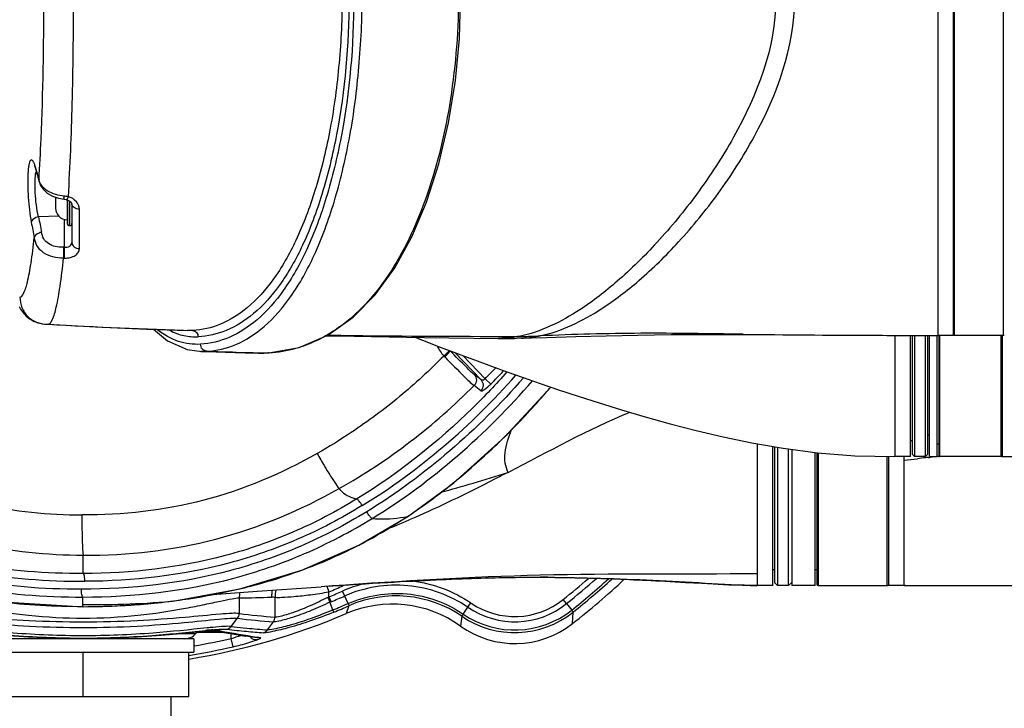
# Model space of a CAD drawing. Header units: millimetres. Extents: x 10 to 584, y 4 to 410.
# Tile 49 of 60: x 194.5 to 207.09, y 334.48 to 343.29. Entities that reach past the tile are written whole.
import ezdxf

# ---------------------------------------------------------------- set-up
doc = ezdxf.new("R2010")
doc.units = ezdxf.units.MM
doc.header["$LTSCALE"] = 32.67
doc.layers.get('0').update_dxf_attribs({"linetype": 'CONTINUOUS'})

msp = doc.modelspace()

# ---------------------------------------------------------------- linework, layer by layer
at = {"color": 7, "linetype": 'Continuous'}
for p, q in [((206.2416, 347.8498), (206.2416, 339.2498)), ((206.4416, 339.2499), (206.4416, 347.8498)), ((206.4516, 347.8498), (206.4516, 339.2498)), ((207.0816, 339.2498), (207.0816, 347.8498)), ((194.6853, 341.4293), (194.6895, 341.4205)), ((194.6895, 341.4205), (194.6979, 341.3978)), ((194.6979, 341.3978), (194.7054, 341.3727)), ((194.7054, 341.3727), (194.7033, 341.3931)), ((194.7086, 341.3736), (194.7033, 341.3931)), ((194.7172, 341.3426), (194.7086, 341.3736)), ((194.7423, 341.2406), (194.7336, 341.2713)), ((194.748, 341.2207), (194.7423, 341.2406)), ((194.748, 341.2207), (194.7458, 341.2417)), ((194.7517, 341.2223), (194.7458, 341.2416)), ((194.7522, 341.2063), (194.748, 341.2207)), ((194.9566, 341.0168), (194.9566, 340.8792)), ((194.9942, 341.004), (195.0666, 340.9918)), ((195.1066, 340.9839), (195.1066, 340.6792)), ((195.1316, 340.9727), (195.1316, 340.6542)), ((195.1416, 340.6542), (195.1416, 340.9652)), ((195.1666, 340.9295), (195.1666, 340.4362)), ((195.0008, 340.7737), (194.7405, 340.7655)), ((195.2621, 340.36), (195.2623, 340.8654)), ((195.0718, 340.3778), (195.0718, 340.7339)), ((195.1316, 340.6542), (195.1416, 340.6542)), ((195.0589, 340.3779), (195.0718, 340.3778)), ((195.0595, 340.2386), (195.0725, 340.2385)), ((194.8574, 339.3928), (194.8603, 339.3928)), ((196.6513, 339.3114), (196.6444, 339.3116)), ((196.7103, 339.3121), (196.6513, 339.3114)), ((203.7445, 339.2601), (203.7446, 339.2601)), ((203.7522, 339.2647), (203.7446, 339.2648)), ((203.7446, 339.2601), (203.7484, 339.2612)), ((203.7509, 339.2633), (203.7522, 339.2647)), ((205.6916, 339.2508), (205.6916, 337.6998)), ((205.8916, 337.6998), (205.8916, 339.2505)), ((205.9116, 339.2504), (205.9116, 337.7298)), ((205.9416, 339.2504), (205.9416, 337.6998)), ((206.0816, 337.6998), (206.0816, 339.2501)), ((206.1116, 337.7298), (206.1116, 339.2501)), ((206.1316, 339.25), (206.1316, 337.6998)), ((206.2316, 337.6998), (206.2316, 339.2498)), ((206.4416, 339.2498), (206.2416, 339.2498)), ((206.2516, 339.2498), (206.2516, 337.7098)), ((206.2616, 339.2498), (206.2616, 337.6998)), ((207.0816, 339.2498), (206.4516, 339.2498)), ((207.0516, 337.6998), (207.0516, 339.2498)), ((207.0616, 339.2498), (207.0616, 337.6998)), ((200.6193, 339.212), (200.6806, 339.2113)), ((196.6411, 339.0708), (196.8276, 339.0454)), ((196.8174, 339.0457), (196.8898, 339.0433)), ((196.8276, 339.0454), (196.8175, 339.0457)), ((196.8922, 339.0466), (196.8276, 339.0454)), ((196.8898, 339.0433), (197.2535, 339.0324)), ((197.2535, 339.0324), (197.2664, 339.0364)), ((197.2664, 339.0364), (197.486, 339.0311)), ((197.486, 339.0311), (197.6806, 339.0269)), ((197.6806, 339.0269), (197.548, 339.0244)), ((197.548, 339.0244), (197.5507, 339.0243)), ((197.5507, 339.0243), (197.62, 339.0242)), ((197.62, 339.0242), (197.6834, 339.0269)), ((197.6839, 339.0271), (197.6806, 339.0269)), ((197.6835, 339.0269), (197.6807, 339.0269)), ((197.6839, 339.0269), (197.6835, 339.0269)), ((197.6911, 339.0275), (197.6839, 339.0271)), ((200.3988, 338.6815), (200.0627, 339.0299)), ((200.4538, 338.6964), (200.1719, 338.9886)), ((200.4538, 338.6964), (200.5233, 338.6276)), ((206.1116, 337.9798), (206.1316, 337.9798)), ((203.9316, 337.8638), (203.9316, 336.0498)), ((205.9116, 337.8998), (205.8916, 337.8998)), ((206.2516, 337.8598), (206.2316, 337.8598)), ((204.1316, 336.0498), (204.1316, 337.8286)), ((204.1516, 337.825), (204.1516, 336.0898)), ((204.1916, 337.818), (204.1916, 336.0498)), ((204.3316, 336.0498), (204.3316, 337.7962)), ((204.3716, 337.7909), (204.3716, 336.0499)), ((204.6716, 336.0499), (204.6716, 337.7507)), ((204.6916, 337.748), (204.6916, 336.0698)), ((204.7116, 337.7459), (204.7116, 336.0498)), ((205.9116, 337.7298), (205.9416, 337.6998)), ((206.1116, 337.7298), (206.0816, 337.6998)), ((205.5916, 336.0498), (205.5916, 337.7017)), ((205.6116, 337.7014), (205.6116, 336.0498)), ((205.8916, 337.6998), (205.6916, 337.6998)), ((205.8116, 336.0498), (205.8116, 337.6998)), ((206.0816, 337.6998), (205.9416, 337.6998)), ((206.1163, 337.6882), (206.1327, 337.69)), ((206.1316, 337.6998), (206.2316, 337.6998)), ((206.1327, 337.69), (206.1457, 337.6914)), ((206.2524, 337.702), (206.2558, 337.7024)), ((207.0516, 337.6998), (206.2616, 337.6998)), ((207.0616, 337.6998), (208.24, 337.7)), ((198.835, 336.5659), (199.4626, 336.934)), ((199.4612, 336.9357), (199.4575, 336.9333)), ((199.4577, 336.9334), (199.4626, 336.934)), ((195.3126, 336.2036), (195.3122, 336.4383)), ((204.1516, 336.2498), (204.1316, 336.2498)), ((204.6916, 336.2498), (204.6716, 336.2498)), ((199.0162, 336.0789), (199.104, 336.0842)), ((199.104, 336.0842), (199.2017, 336.0901)), ((199.2017, 336.0901), (199.2848, 336.095)), ((199.2848, 336.095), (199.3694, 336.0998)), ((199.3694, 336.0998), (199.4467, 336.1041)), ((199.4467, 336.1041), (199.5253, 336.1083)), ((199.5253, 336.1083), (199.605, 336.1125)), ((199.605, 336.1125), (199.6769, 336.1162)), ((199.6769, 336.1162), (199.7498, 336.1198)), ((199.7498, 336.1198), (199.8236, 336.1233)), ((199.8236, 336.1233), (199.889, 336.1263)), ((199.889, 336.1263), (199.955, 336.1292)), ((199.955, 336.1292), (200.0217, 336.1321)), ((200.0217, 336.1321), (200.0891, 336.1348)), ((200.0891, 336.1348), (200.1572, 336.1374)), ((200.1572, 336.1374), (200.216, 336.1396)), ((200.216, 336.1396), (200.2753, 336.1416)), ((200.2753, 336.1416), (200.335, 336.1436)), ((200.335, 336.1436), (200.3952, 336.1455)), ((200.3952, 336.1455), (200.4561, 336.1472)), ((200.4561, 336.1472), (200.5177, 336.1489)), ((200.5177, 336.1489), (200.5798, 336.1504)), ((200.5798, 336.1504), (200.6319, 336.1516)), ((200.6319, 336.1516), (200.6843, 336.1527)), ((200.6843, 336.1527), (200.7367, 336.1536)), ((200.7367, 336.1536), (200.7891, 336.1545)), ((200.7891, 336.1545), (200.8413, 336.1552)), ((200.8413, 336.1552), (200.8931, 336.1558)), ((200.8931, 336.1558), (200.9444, 336.1563)), ((200.9444, 336.1563), (200.9951, 336.1566)), ((200.9951, 336.1566), (201.0449, 336.1568)), ((201.0449, 336.1568), (201.0939, 336.1568)), ((201.0939, 336.1568), (201.1423, 336.1568)), ((201.1423, 336.1568), (201.1571, 336.1567)), ((201.1479, 336.1567), (201.2, 336.1564)), ((201.2, 336.1564), (201.2661, 336.1559)), ((202.7556, 336.1052), (202.8812, 336.0983)), ((202.8812, 336.0983), (203.0127, 336.0908)), ((203.0127, 336.0908), (203.222, 336.0788)), ((204.1516, 336.0898), (204.1916, 336.0498)), ((204.3716, 336.0898), (204.3316, 336.0498)), ((198.0396, 336.0132), (198.3564, 336.0355)), ((198.4998, 336.0457), (198.3563, 336.0358)), ((198.4244, 336.0403), (198.584, 336.051)), ((198.4249, 336.0404), (198.4541, 335.9697)), ((198.4541, 335.906), (198.4541, 335.9697)), ((198.584, 336.051), (198.712, 336.0595)), ((198.6989, 335.8207), (198.6289, 335.9802)), ((198.712, 336.0595), (198.8156, 336.0662)), ((198.8156, 336.0662), (198.9224, 336.073)), ((198.9224, 336.073), (199.0162, 336.0789)), ((204.1316, 336.0498), (203.9316, 336.0498)), ((204.3316, 336.0498), (204.1916, 336.0498)), ((204.6716, 336.0498), (204.3716, 336.0498)), ((204.7116, 336.0498), (205.5916, 336.0498)), ((205.821, 336.0498), (205.6116, 336.0498)), ((194.1574, 335.8481), (195.3086, 335.7796)), ((195.3068, 335.7797), (195.307, 335.9029)), ((196.504, 335.8581), (196.5059, 335.8581)), ((197.3068, 335.8931), (197.3068, 335.6931)), ((197.7648, 335.6468), (197.7648, 335.9005)), ((198.4393, 335.8993), (198.4652, 335.8367)), ((198.4541, 335.906), (198.4802, 335.8426)), ((198.4802, 335.8426), (198.4652, 335.8367)), ((198.505, 335.7386), (198.4652, 335.8367)), ((201.4921, 335.8193), (201.4498, 335.872)), ((195.3084, 335.7795), (195.3068, 335.7797)), ((198.5166, 335.7096), (198.505, 335.7386)), ((198.7093, 335.7911), (198.673, 335.6915)), ((200.1718, 335.6844), (200.2314, 335.7717)), ((200.2314, 335.7717), (200.2697, 335.8273)), ((201.4921, 335.8193), (201.5581, 335.7367)), ((201.5681, 335.563), (201.5758, 335.7098)), ((197.2038, 335.5264), (197.2855, 335.6311)), ((197.6686, 335.4833), (197.7451, 335.5869)), ((200.155, 335.6569), (200.1343, 335.5326)), ((196.9761, 335.4683), (196.9894, 335.4676)), ((196.9928, 335.4671), (196.9894, 335.4676)), ((196.9928, 335.4671), (197.1946, 335.4352)), ((197.3583, 335.5095), (197.4037, 335.505)), ((196.7266, 335.3698), (193.8966, 335.3698)), ((196.5212, 335.4348), (196.7514, 335.4348)), ((196.7266, 335.3698), (196.7266, 335.1998)), ((197.1021, 335.4498), (196.7695, 335.4498)), ((197.1946, 335.4352), (197.3877, 335.4038)), ((197.2054, 335.3743), (197.2054, 335.4334)), ((197.23, 335.2679), (197.2054, 335.3743)), ((197.5355, 335.3796), (197.3877, 335.4038)), ((197.5376, 335.3891), (197.5345, 335.3896)), ((197.5782, 335.3824), (197.5355, 335.3796)), ((197.5782, 335.3824), (197.5376, 335.3891)), ((193.8966, 335.1998), (196.7266, 335.1998)), ((195.3116, 334.6298), (195.3116, 335.1998)), ((196.6616, 334.6298), (196.6616, 335.1998)), ((193.9616, 334.6298), (196.6616, 334.6298)), ((196.4316, 334.6298), (196.4316, 334.3298))]:
    msp.add_line(p, q, dxfattribs=at)
for points in [[(197.6839, 339.0269), (198.074, 339.097), (198.44, 339.2541), (198.7627, 339.4815), (199.045, 339.769), (199.2944, 340.1133), (199.5122, 340.5091), (199.7001, 340.9544), (199.8575, 341.4444), (199.9822, 341.9703), (200.0707, 342.5117), (200.1219, 343.0468), (200.1376, 343.5498)], [(194.7522, 341.2063), (194.7659, 341.1694), (194.7971, 341.1189), (194.8497, 341.0692), (194.9184, 341.0297), (194.9942, 341.004)], [(195.0666, 340.9918), (195.0706, 340.9914), (195.0947, 340.9872), (195.0992, 340.9861)], [(195.0992, 340.9861), (195.107, 340.9838), (195.1322, 340.9724), (195.1514, 340.9577), (195.1625, 340.9433), (195.1663, 340.9328), (195.1666, 340.9294)], [(194.4907, 339.6217), (194.5, 339.6044), (194.5103, 339.5871), (194.5218, 339.5694), (194.5346, 339.5515), (194.5491, 339.5333), (194.5653, 339.5152), (194.5832, 339.4973), (194.6033, 339.4797), (194.6254, 339.463), (194.6491, 339.4476), (194.6745, 339.4337), (194.7016, 339.4217), (194.7295, 339.4119), (194.7584, 339.4043), (194.7881, 339.3989), (194.8181, 339.3955), (194.8492, 339.3933), (194.8574, 339.3928)], [(194.8573, 339.3928), (195.4669, 339.3605), (196.1249, 339.3311), (196.6444, 339.3116)], [(196.2098, 339.3279), (196.3899, 339.1812), (196.6411, 339.0708)], [(198.4195, 339.2453), (198.5507, 339.2423), (199.6696, 339.2241), (200.6204, 339.212)], [(201.2378, 339.2249), (201.6113, 339.2356), (202.0006, 339.2456), (202.4049, 339.2539), (202.8299, 339.2593), (203.2845, 339.2611), (203.7445, 339.26)], [(203.7484, 339.2601), (204.4497, 339.2559), (205.2997, 339.2515), (206.2416, 339.2498)], [(199.5546, 339.2259), (199.5959, 339.2097), (199.7255, 339.1591), (199.8654, 339.105), (200.0156, 339.0476), (200.1765, 338.9869), (200.3486, 338.9227), (200.5324, 338.8552), (200.7282, 338.7844), (200.9363, 338.7105), (201.1572, 338.6337), (201.3911, 338.5543), (201.64, 338.4721), (201.9082, 338.3863), (202.1951, 338.298), (202.4992, 338.2087), (202.8186, 338.1202), (203.151, 338.0344), (203.4961, 337.9529), (203.8635, 337.8758), (204.2629, 337.8054), (204.7015, 337.7467), (205.1814, 337.7094), (205.6916, 337.6999)], [(200.6806, 339.2113), (200.7176, 339.2111), (200.7484, 339.211), (200.7752, 339.2112), (200.8005, 339.2116), (200.8258, 339.2121), (200.852, 339.2128), (201.2378, 339.2249)], [(197.2535, 339.0324), (197.3827, 339.0288), (197.548, 339.0244)], [(199.4626, 336.9339), (200.0496, 337.3655), (200.7025, 337.9507), (201.2926, 338.5877)], [(196.5058, 335.8589), (197.3161, 336.0083), (198.1079, 336.2466), (198.835, 336.5659)], [(201.2661, 336.1559), (201.3409, 336.1551), (201.3805, 336.1546), (201.4215, 336.154), (201.4638, 336.1533), (201.5071, 336.1525), (201.5514, 336.1517), (201.5965, 336.1507), (201.6424, 336.1497), (201.689, 336.1486), (201.7364, 336.1474), (201.7844, 336.1461), (201.833, 336.1447), (201.8821, 336.1432), (201.9318, 336.1416), (201.982, 336.1399), (202.0328, 336.1382), (202.0842, 336.1363), (202.1362, 336.1343), (202.1888, 336.1322), (202.2421, 336.13), (202.2961, 336.1277), (202.3508, 336.1253), (202.4062, 336.1228), (202.4623, 336.1202), (202.5191, 336.1174), (202.5767, 336.1145), (202.6352, 336.1116), (202.6948, 336.1084), (202.7556, 336.1052)], [(196.9051, 335.9325), (197.0782, 335.9437), (197.5341, 335.9764), (198.0396, 336.0132)], [(203.222, 336.0788), (203.2951, 336.0747), (203.3677, 336.0708), (203.4336, 336.0673), (203.4986, 336.0641), (203.5688, 336.0608), (203.6489, 336.0573), (203.7412, 336.0539), (203.8423, 336.051), (203.9316, 336.0498)], [(205.8116, 336.0498), (206.776, 336.0499), (207.8118, 336.0503)], [(195.3084, 335.7795), (195.7127, 335.7888), (196.1355, 335.817), (196.5059, 335.8581)], [(193.6461, 335.4682), (193.7122, 335.467), (193.8481, 335.4574), (194.0502, 335.4393), (194.3051, 335.4171), (194.606, 335.3957), (194.9444, 335.3799), (195.3059, 335.3739), (195.6677, 335.3795), (196.0071, 335.3951), (196.3093, 335.4164), (196.5658, 335.4387), (196.7696, 335.4569), (196.9081, 335.4668), (196.9761, 335.4683)]]:
    msp.add_lwpolyline(points, dxfattribs=at)
for centre, radius, start, end in [((208.5672, 345.1811), 14.3754, 195.36256, 195.78196), ((194.9849, 341.2816), 0.2832, 165.33163, 167.72862), ((208.5508, 345.1976), 14.3606, 195.57175, 195.99049), ((195.1066, 340.8792), 0.15, 180.00004, 270), ((216.9704, 345.0029), 22.6302, 190.7921, 191.30078), ((216.9403, 344.9469), 22.6947, 190.79181, 191.30048), ((195.1316, 340.6792), 0.025, 180, 270), ((195.1416, 340.6792), 0.025, 270, 360), ((199.1404, 416.3123), 77.0385, 266.815141, 268.192356), ((197.399, 341.0266), 2.0501, 306.6318, 307.26513), ((200.3342, 472.3165), 133.0766, 269.183836, 269.37727), ((200.8391, 522.9932), 183.7559, 269.391602, 270.014359), ((205.9758, 510.3847), 171.1344, 269.255501, 269.797725), ((206.2317, 580.3888), 241.139, 269.795643, 270.002336), ((206.4516, 339.2598), 0.01, 210, 270), ((207.0816, 339.2598), 0.01, 270, 330), ((197.5685, 340.7277), 1.7051, 285.66776, 288.07949), ((197.5502, 340.7783), 1.7589, 288.1365, 297.30798), ((199.5144, 428.2795), 89.2714, 268.316818, 268.556982), ((197.5755, 340.7018), 1.6783, 273.95154, 285.67777), ((200.3098, 339.338), 0.5224, 222.29486, 224.1658), ((197.7051, 335.3021), 4.3215, 51.43646, 52.89442), ((194.4283, 344.66), 8.4776, 315.29569, 316.59751), ((194.6242, 344.4633), 8.2979, 315.30967, 316.94955), ((198.1793, 335.8043), 3.5224, 51.00903, 52.77734), ((193.8405, 344.9045), 9.7663, 315.09035, 319.11389), ((193.7221, 345.0091), 9.9243, 319.10458, 319.68813), ((193.9841, 344.7637), 9.5651, 314.07477, 315.08038), ((194.2937, 344.4345), 9.1133, 309.61519, 314.11593), ((208.4315, 316.6357), 21.1795, 96.36542, 96.64968), ((207.4031, 325.8075), 11.9502, 96.18171, 96.3405), ((207.1746, 327.9333), 9.8121, 95.5143, 96.01888), ((207.1307, 328.3829), 9.3605, 95.38348, 95.51124), ((206.2616, 337.7098), 0.01, 180, 270), ((207.0516, 337.7098), 0.01, 270, 330), ((194.8011, 343.8304), 8.3244, 308.55348, 309.57568), ((195.346, 343.1366), 7.4422, 304.00318, 308.6023), ((195.4114, 343.0523), 7.3358, 303.50827, 303.94751), ((195.8826, 342.2997), 6.4481, 296.82415, 303.67217), ((194.5832, 348.3038), 12.4206, 291.64038, 293.22451), ((195.8895, 342.2874), 6.4341, 294.31533, 296.81812), ((195.8404, 342.398), 6.5551, 289.79624, 294.30815), ((195.7434, 342.6731), 6.8468, 285.89893, 289.78034), ((195.6167, 343.1133), 7.3048, 283.24795, 285.90891), ((201.0493, 306.3407), 29.8162, 89.60592, 89.79278), ((195.3116, 343.5498), 9.8299, 308.64248, 311.08549), ((195.3116, 343.5498), 9.8974, 308.64232, 311.54516), ((195.3116, 343.5498), 10.0032, 308.64232, 312.18126), ((195.3116, 343.5498), 10.1456, 308.0735, 313.00055), ((195.3116, 343.5498), 10.0352, 308.6253, 312.34702), ((195.4615, 343.7953), 8.0043, 278.64638, 283.21106), ((197.7142, 335.8929), 0.4074, 170.34881, 179.97272), ((198.1271, 335.9039), 0.4077, 167.57804, 180.05482), ((198.173, 335.8967), 0.4083, 166.07963, 179.46173), ((195.3116, 343.5498), 8.2057, 292.51791, 293.89118), ((195.3116, 343.5498), 8.2646, 292.34867, 293.66505), ((199.3049, 334.439), 1.6829, 103.74749, 113.68251), ((204.7116, 336.0698), 0.02, 180, 270), ((205.5916, 336.0698), 0.02, 270, 330), ((195.5092, 345.5031), 9.6962, 268.80427, 275.88902), ((195.3507, 344.5737), 8.7916, 275.03134, 277.53813), ((195.3552, 344.4489), 8.6664, 277.61551, 278.69096), ((197.3011, 344.292), 8.3989, 270.03892, 272.85488), ((198.1825, 336.4841), 0.6388, 293.71221, 295.16978), ((195.3116, 343.5498), 8.3331, 292.34867, 293.66531), ((199.3113, 334.4222), 1.4955, 55.65577, 113.73867), ((200.8296, 336.6437), 0.99, 235.55544, 308.79918), ((195.2861, 345.4993), 9.7196, 270.12196, 273.07947), ((195.3105, 345.0189), 9.2386, 273.08889, 275.03765), ((195.3116, 343.5498), 8.4388, 292.23628, 293.66531), ((195.3116, 343.5498), 8.4701, 292.23448, 293.64974), ((199.2627, 334.3165), 1.4961, 54.36938, 113.21474), ((200.8296, 336.6446), 1.1961, 235.66792, 308.60036), ((200.8296, 336.6475), 1.1663, 235.66874, 308.65761), ((200.8296, 336.6477), 1.0608, 235.67509, 308.65233), ((195.3116, 343.5498), 8.547, 279.10235, 293.15884), ((198.3854, 344.6497), 9.0854, 263.04676, 265.95882), ((198.4428, 344.6432), 9.022, 262.76607, 265.68974), ((196.8989, 335.2998), 0.2, 127.2835, 137.54585), ((198.0005, 324.2558), 11.2762, 95.61315, 95.73689), ((197.541, 328.9715), 6.5382, 95.01204, 95.64818), ((198.0657, 324.1744), 11.3935, 95.50861, 95.88179), ((197.019, 334.2101), 1.2635, 91.04119, 92.36457), ((197.0199, 335.666), 0.2007, 262.23706, 268.41819), ((197.0129, 334.5006), 0.9728, 90.75681, 90.99307), ((204.0495, 374.7626), 39.9083, 259.91991, 260.60443), ((198.2444, 344.6313), 9.2055, 263.16577, 264.7362), ((198.2846, 344.6152), 9.1527, 263.21896, 264.19166), ((198.2451, 344.6385), 9.2128, 264.73629, 266.09199), ((198.2857, 344.6269), 9.1645, 264.47729, 266.13914), ((200.8309, 336.503), 1.1946, 234.3256, 308.10521), ((196.6038, 335.5698), 0.2, 270, 317.54585), ((195.3116, 343.5498), 8.392, 279.71794, 283.04209), ((196.593, 337.5515), 2.2617, 285.70866, 289.01405), ((197.2934, 336.0027), 0.6897, 290.4725, 291.14305), ((197.3276, 335.9141), 0.5947, 291.15256, 291.44796), ((195.3116, 343.5498), 8.5012, 279.15231, 283.04209)]:
    msp.add_arc(centre, radius, start, end, dxfattribs=at)
for points, knots in [([(187.6846, 343.5498), (187.6845, 343.0451), (187.7871, 342.0331), (188.2463, 340.5837), (188.9642, 339.2492), (189.9103, 338.0722), (191.0606, 337.1017), (192.3835, 336.3926), (193.8215, 335.9829), (194.8131, 335.9015), (195.307, 335.9029)], [0, 0, 0, 0, 0.1263527, 0.2524899, 0.3782664, 0.5035689, 0.6283095, 0.7525215, 0.8763698, 1, 1, 1, 1]), ([(195.2876, 336.0024), (194.8, 336.0012), (193.8214, 336.0807), (192.4023, 336.4843), (191.097, 337.1834), (189.9614, 338.1411), (189.027, 339.303), (188.3178, 340.6208), (187.8639, 342.0521), (187.7627, 343.0514), (187.7627, 343.5498)], [0, 0, 0, 0, 0.1236396, 0.2473925, 0.3715143, 0.4962278, 0.6215675, 0.7474261, 0.8736147, 1, 1, 1, 1]), ([(187.9095, 343.5498), (187.9095, 343.0581), (188.01, 342.0722), (188.459, 340.6608), (189.1588, 339.3615), (190.0801, 338.2155), (191.1996, 337.2701), (192.4866, 336.5795), (193.8861, 336.1805), (194.8513, 336.1024), (195.332, 336.1042)], [0, 0, 0, 0, 0.1264248, 0.2526255, 0.37845, 0.5037657, 0.6284932, 0.7526464, 0.8764006, 1, 1, 1, 1]), ([(195.3126, 336.2036), (194.838, 336.2017), (193.8857, 336.2784), (192.5051, 336.6713), (191.2356, 337.352), (190.1309, 338.2846), (189.2213, 339.4158), (188.5301, 340.6986), (188.0867, 342.0918), (187.9875, 343.0646), (187.9875, 343.5498)], [0, 0, 0, 0, 0.1236498, 0.2473116, 0.3713447, 0.4960464, 0.6214393, 0.7473666, 0.8735954, 1, 1, 1, 1]), ([(194.7458, 341.2416), (194.7565, 341.4153), (194.7953, 342.1841), (194.8083, 342.9541), (194.808, 343.5498)], [0, 0, 0, 0, 0.2260537, 1, 1, 1, 1]), ([(195.1211, 341.0222), (195.145, 341.4197), (195.1776, 342.2622), (195.1879, 343.1051), (195.1879, 343.5498)], [0, 0, 0, 0, 0.4724318, 1, 1, 1, 1]), ([(198.6192, 343.5498), (198.6232, 343.4038), (198.6143, 343.113), (198.5804, 342.6822), (198.5333, 342.2614), (198.4447, 341.7326), (198.298, 341.1266), (198.0595, 340.4887), (197.7723, 339.9781), (197.4445, 339.6067), (197.0874, 339.378), (196.8314, 339.3178), (196.7103, 339.3121)], [0, 0, 0, 0, 0.0876721, 0.1744131, 0.2593506, 0.3417366, 0.4961208, 0.6328536, 0.7492549, 0.8459137, 0.9272198, 1, 1, 1, 1]), ([(198.7101, 343.5498), (198.7101, 342.9701), (198.6366, 342.1248), (198.3862, 341.0789), (198.1456, 340.4286), (197.8557, 339.9083), (197.5246, 339.53), (197.1627, 339.298), (196.9032, 339.2378), (196.7805, 339.2327)], [0, 0, 0, 0, 0.3421776, 0.4968777, 0.6337825, 0.7501704, 0.846577, 0.9275191, 1, 1, 1, 1]), ([(198.771, 343.5498), (198.771, 342.9608), (198.6964, 342.1017), (198.443, 341.0377), (198.1994, 340.3742), (197.9056, 339.8416), (197.5697, 339.4521), (197.2022, 339.2101), (196.9377, 339.1443), (196.8123, 339.1368)], [0, 0, 0, 0, 0.3410239, 0.4954682, 0.6323846, 0.7490283, 0.8458837, 0.9272794, 1, 1, 1, 1]), ([(196.8923, 339.0466), (197.0192, 339.0535), (197.2872, 339.1189), (197.6595, 339.3641), (197.9992, 339.7606), (198.2963, 340.3039), (198.5428, 340.9814), (198.6941, 341.6243), (198.7861, 342.1848), (198.8343, 342.6308), (198.8693, 343.0871), (198.8789, 343.3952), (198.8744, 343.5498)], [0, 0, 0, 0, 0.0721652, 0.1529115, 0.2492851, 0.3657467, 0.5027772, 0.6575214, 0.7400919, 0.8252105, 0.9121353, 1, 1, 1, 1]), ([(200.1077, 343.5498), (200.1117, 343.3197), (200.0866, 342.8645), (199.9799, 341.999), (199.7388, 341.0271), (199.2931, 340.0619), (198.8668, 339.5673), (198.6403, 339.395)], [0, 0, 0, 0, 0.1523741, 0.301175, 0.5771544, 0.8116143, 1, 1, 1, 1]), ([(204.1687, 343.5498), (204.1687, 342.934), (203.8192, 342.0427), (203.1828, 341.0669), (202.6788, 340.4523), (202.1765, 339.9566), (201.6085, 339.5151), (201.1628, 339.2926), (200.8851, 339.2374)], [0, 0, 0, 0, 0.3256282, 0.4781006, 0.6190588, 0.7445055, 0.8502907, 1, 1, 1, 1]), ([(201.1505, 339.2435), (201.4309, 339.3016), (201.8796, 339.5249), (202.4536, 339.9645), (202.9557, 340.459), (203.4551, 341.0724), (204.0818, 342.0476), (204.4088, 342.938), (204.4088, 343.5498)], [0, 0, 0, 0, 0.1517286, 0.2580994, 0.383444, 0.5240019, 0.6758287, 1, 1, 1, 1]), ([(194.6906, 341.4339), (194.6865, 341.4455), (194.6785, 341.4647), (194.6665, 341.4866), (194.649, 341.4984), (194.6327, 341.4855), (194.6241, 341.4622), (194.6149, 341.4268), (194.6084, 341.3792), (194.6015, 341.2952), (194.6, 341.1717), (194.6093, 340.9624), (194.6273, 340.8016), (194.647, 340.6975)], [0, 0, 0, 0, 0.0414721, 0.0694842, 0.0862639, 0.1025494, 0.1298653, 0.1708486, 0.2253172, 0.2921145, 0.4553119, 0.6420759, 1, 1, 1, 1]), ([(194.7405, 340.7655), (194.7162, 340.8672), (194.697, 341.0224), (194.6932, 341.2155), (194.7, 341.3046), (194.7081, 341.3418)], [0, 0, 0, 0, 0.5407633, 0.8031704, 1, 1, 1, 1]), ([(195.0666, 341.0315), (194.9944, 341.0391), (194.8909, 341.067), (194.787, 341.1471), (194.7597, 341.1979), (194.7517, 341.2223)], [0, 0, 0, 0, 0.5645014, 0.8007695, 1, 1, 1, 1]), ([(195.0666, 340.9918), (195.0656, 340.9919), (195.0659, 340.9976), (195.0651, 341.0041), (195.0658, 341.0171), (195.0663, 341.0263), (195.0666, 341.0315)], [0, 0, 0, 0, 0.0785649, 0.2898398, 0.6095308, 1, 1, 1, 1]), ([(195.0992, 340.9861), (195.1035, 340.9849), (195.1125, 341.0031), (195.1175, 341.0131), (195.121, 341.0222)], [0, 0, 0, 0, 0.3120234, 1, 1, 1, 1]), ([(195.2623, 340.8654), (195.2619, 340.8996), (195.2289, 340.9741), (195.1596, 341.0116), (195.1211, 341.0222)], [0, 0, 0, 0, 0.4615103, 1, 1, 1, 1]), ([(195.2623, 340.8654), (195.2387, 340.8661), (195.1966, 340.874), (195.1666, 340.9121), (195.1666, 340.9295)], [0, 0, 0, 0, 0.5758277, 1, 1, 1, 1]), ([(194.7405, 340.7655), (194.7292, 340.7638), (194.692, 340.7546), (194.6499, 340.7256), (194.647, 340.6975)], [0, 0, 0, 0, 0.288085, 1, 1, 1, 1]), ([(194.4988, 339.737), (194.5224, 339.7383), (194.5689, 339.8178), (194.6054, 339.9577), (194.6517, 340.2022), (194.6739, 340.3903), (194.6856, 340.4998)], [0, 0, 0, 0, 0.0886795, 0.2813966, 0.5863808, 1, 1, 1, 1]), ([(194.779, 340.5683), (194.7677, 340.5665), (194.7305, 340.5571), (194.6885, 340.5279), (194.6856, 340.4998)], [0, 0, 0, 0, 0.2879545, 1, 1, 1, 1]), ([(195.0595, 340.2386), (195.0139, 340.2387), (194.9237, 340.2447), (194.8036, 340.2985), (194.7147, 340.3866), (194.693, 340.4632), (194.6856, 340.4998)], [0, 0, 0, 0, 0.2741913, 0.5354932, 0.7758087, 1, 1, 1, 1]), ([(195.0589, 340.3779), (195.0236, 340.378), (194.9557, 340.3794), (194.8653, 340.4173), (194.7988, 340.4824), (194.7846, 340.5402), (194.779, 340.5683)], [0, 0, 0, 0, 0.2833856, 0.5374493, 0.7699893, 1, 1, 1, 1]), ([(195.0589, 340.3779), (195.0583, 340.3667), (195.0567, 340.3203), (195.0566, 340.2737), (195.0595, 340.2386)], [0, 0, 0, 0, 0.2401792, 1, 1, 1, 1]), ([(195.0724, 340.2385), (195.0717, 340.2477), (195.0694, 340.2941), (195.0697, 340.3407), (195.0718, 340.3778)], [0, 0, 0, 0, 0.1994528, 1, 1, 1, 1]), ([(195.0718, 340.3778), (195.0947, 340.3769), (195.1375, 340.3804), (195.1666, 340.419), (195.1666, 340.4362)], [0, 0, 0, 0, 0.5705333, 1, 1, 1, 1]), ([(195.1666, 340.4362), (195.1666, 340.4164), (195.1926, 340.3731), (195.2381, 340.3608), (195.2621, 340.36)], [0, 0, 0, 0, 0.4520256, 1, 1, 1, 1]), ([(194.8603, 339.3928), (194.8706, 339.3933), (194.8949, 339.4104), (194.9343, 339.4836), (194.9772, 339.6424), (195.0223, 339.9063), (195.0469, 340.1171), (195.0594, 340.2386)], [0, 0, 0, 0, 0.035096, 0.0906072, 0.2819691, 0.5862569, 1, 1, 1, 1]), ([(195.0725, 340.2385), (195.0973, 340.2386), (195.1447, 340.2435), (195.2067, 340.2679), (195.2512, 340.3076), (195.2617, 340.3434), (195.2621, 340.36)], [0, 0, 0, 0, 0.301834, 0.5716141, 0.7992701, 1, 1, 1, 1]), ([(194.4989, 339.7371), (194.5037, 339.6927), (194.5182, 339.5999), (194.5998, 339.4807), (194.7228, 339.4049), (194.816, 339.3953), (194.8603, 339.3928)], [0, 0, 0, 0, 0.2422152, 0.500601, 0.7585676, 1, 1, 1, 1]), ([(198.6222, 339.3814), (198.6007, 339.3654), (198.5157, 339.3048), (198.426, 339.251), (198.3571, 339.2155)], [0, 0, 0, 0, 0.2571574, 1, 1, 1, 1]), ([(196.8123, 339.1369), (196.718, 339.1311), (196.5137, 339.1544), (196.3394, 339.2607), (196.2562, 339.3245)], [0, 0, 0, 0, 0.4741359, 1, 1, 1, 1]), ([(196.4203, 339.3129), (196.4769, 339.2839), (196.5944, 339.239), (196.7201, 339.2293), (196.7805, 339.2327)], [0, 0, 0, 0, 0.5124531, 1, 1, 1, 1]), ([(196.7103, 339.3121), (196.7287, 339.3113), (196.7669, 339.2919), (196.7804, 339.2523), (196.7805, 339.2327)], [0, 0, 0, 0, 0.4850322, 1, 1, 1, 1]), ([(200.8851, 339.2374), (200.8614, 339.2326), (200.7739, 339.2175), (200.685, 339.2113), (200.6205, 339.212)], [0, 0, 0, 0, 0.2729206, 1, 1, 1, 1]), ([(200.8851, 339.2374), (200.9095, 339.2374), (200.9979, 339.237), (201.0864, 339.2406), (201.1505, 339.2435)], [0, 0, 0, 0, 0.2751958, 1, 1, 1, 1]), ([(200.9182, 339.2149), (200.9359, 339.2155), (201.0138, 339.2198), (201.0914, 339.2312), (201.1505, 339.2435)], [0, 0, 0, 0, 0.2268688, 1, 1, 1, 1]), ([(203.7446, 339.2648), (203.3105, 339.2704), (202.4457, 339.2868), (201.5808, 339.2627), (201.1505, 339.2435)], [0, 0, 0, 0, 0.5019613, 1, 1, 1, 1]), ([(203.7484, 339.2612), (203.7488, 339.2614), (203.7497, 339.2621), (203.7505, 339.2629), (203.7509, 339.2633)], [0, 0, 0, 0, 0.474199, 1, 1, 1, 1]), ([(196.8922, 339.0466), (196.871, 339.0476), (196.8277, 339.07), (196.8125, 339.1148), (196.8123, 339.1368)], [0, 0, 0, 0, 0.491111, 1, 1, 1, 1]), ([(190.7135, 339.006), (191.004, 338.6884), (191.6452, 338.105), (192.7652, 337.444), (194.0024, 337.0433), (194.865, 336.9554), (195.2951, 336.9528)], [0, 0, 0, 0, 0.2501157, 0.500106, 0.7500494, 1, 1, 1, 1]), ([(199.9234, 338.9864), (199.7424, 338.8048), (199.366, 338.4551), (198.8146, 338.0487), (198.4516, 337.8226), (198.3024, 337.7392)], [0, 0, 0, 0, 0.3750346, 0.7500198, 1, 1, 1, 1]), ([(199.9927, 339.0578), (199.9857, 339.0467), (199.9618, 339.0231), (199.9383, 338.9999), (199.9234, 338.9864)], [0, 0, 0, 0, 0.3955424, 1, 1, 1, 1]), ([(200.0037, 339.0528), (200.0051, 339.0502), (199.9955, 339.0397), (199.9842, 339.0236), (199.9608, 338.9995), (199.944, 338.9827), (199.9351, 338.974)], [0, 0, 0, 0, 0.0835818, 0.3098958, 0.6440268, 1, 1, 1, 1]), ([(200.3123, 338.7485), (200.2759, 338.7759), (200.1748, 338.8802), (200.0725, 338.9818), (200.0037, 339.0528)], [0, 0, 0, 0, 0.3155733, 1, 1, 1, 1]), ([(199.9351, 338.974), (200.0179, 338.889), (200.1423, 338.7675), (200.265, 338.6421), (200.31, 338.6092)], [0, 0, 0, 0, 0.6805023, 1, 1, 1, 1]), ([(200.7297, 338.7836), (200.5903, 338.6253), (200.0115, 338.0161), (199.3467, 337.4863), (198.8097, 337.1582)], [0, 0, 0, 0, 0.2510607, 1, 1, 1, 1]), ([(198.8793, 337.0727), (199.2472, 337.2956), (199.9436, 337.8106), (200.5603, 338.4172), (200.8444, 338.7423)], [0, 0, 0, 0, 0.4990996, 1, 1, 1, 1]), ([(200.3123, 338.7485), (200.3295, 338.7305), (200.3503, 338.6784), (200.3279, 338.6271), (200.31, 338.6092)], [0, 0, 0, 0, 0.4958978, 1, 1, 1, 1]), ([(190.3555, 338.6526), (190.6695, 338.3112), (191.3642, 337.6837), (192.576, 336.9714), (193.9144, 336.5375), (194.8475, 336.4413), (195.3122, 336.4384)], [0, 0, 0, 0, 0.2493412, 0.4996507, 0.7501576, 1, 1, 1, 1]), ([(200.94, 338.7079), (200.6507, 338.3744), (200.023, 337.7511), (199.3117, 337.2236), (198.9368, 336.9938)], [0, 0, 0, 0, 0.5009848, 1, 1, 1, 1]), ([(199.0062, 336.9084), (199.3917, 337.142), (200.1184, 337.6863), (200.7608, 338.3257), (201.0557, 338.6688)], [0, 0, 0, 0, 0.4990999, 1, 1, 1, 1]), ([(200.3988, 338.6815), (200.416, 338.6634), (200.4365, 338.611), (200.4135, 338.5599), (200.3956, 338.5421)], [0, 0, 0, 0, 0.4966945, 1, 1, 1, 1]), ([(200.3956, 338.5421), (200.4004, 338.5393), (200.4193, 338.5439), (200.462, 338.5711), (200.4983, 338.6026), (200.5233, 338.6276)], [0, 0, 0, 0, 0.1059186, 0.3246723, 1, 1, 1, 1]), ([(200.4538, 338.6964), (200.4495, 338.6917), (200.4355, 338.679), (200.4086, 338.6721), (200.3988, 338.6815)], [0, 0, 0, 0, 0.3189412, 1, 1, 1, 1]), ([(200.7446, 337.4962), (200.7289, 337.5344), (200.7019, 337.6165), (200.7025, 337.8072), (200.75, 337.9491), (200.7887, 338.0444)], [0, 0, 0, 0, 0.2195567, 0.4534553, 1, 1, 1, 1]), ([(198.3024, 337.7392), (197.8481, 337.4805), (196.8714, 337.0686), (195.8179, 336.9492), (195.2951, 336.9528)], [0, 0, 0, 0, 0.4999969, 1, 1, 1, 1]), ([(198.3024, 337.7392), (198.333, 337.686), (198.3927, 337.5823), (198.4763, 337.4458), (198.5382, 337.3486), (198.5736, 337.3034), (198.5857, 337.2919)], [0, 0, 0, 0, 0.3470572, 0.6772343, 0.9052759, 1, 1, 1, 1]), ([(200.7434, 337.4983), (200.6471, 337.4481), (200.2321, 337.2335), (199.8106, 337.031), (199.4811, 336.8897)], [0, 0, 0, 0, 0.2325727, 1, 1, 1, 1]), ([(199.884, 337.2441), (200.0227, 337.2805), (200.3095, 337.3644), (200.5962, 337.4486), (200.7434, 337.4983)], [0, 0, 0, 0, 0.4799341, 1, 1, 1, 1]), ([(195.3122, 336.4384), (195.8811, 336.4346), (197.027, 336.5664), (198.0906, 337.0117), (198.5857, 337.2919)], [0, 0, 0, 0, 0.4999988, 1, 1, 1, 1]), ([(198.5857, 337.2918), (198.5963, 337.2769), (198.6542, 337.2096), (198.7415, 337.1732), (198.8097, 337.1582)], [0, 0, 0, 0, 0.2077843, 1, 1, 1, 1]), ([(198.8098, 337.1583), (198.5482, 336.9984), (198.0037, 336.7129), (196.8454, 336.3114), (195.9223, 336.2059), (195.3126, 336.2036)], [0, 0, 0, 0, 0.250889, 0.5010297, 1, 1, 1, 1]), ([(198.8793, 337.0727), (198.8675, 337.093), (198.8464, 337.1213), (198.8228, 337.1546), (198.8098, 337.1583)], [0, 0, 0, 0, 0.6342585, 1, 1, 1, 1]), ([(198.9368, 336.9938), (198.664, 336.8267), (198.0958, 336.5287), (196.8866, 336.1123), (195.9236, 336.0038), (195.2876, 336.0024)], [0, 0, 0, 0, 0.2509002, 0.5011312, 1, 1, 1, 1]), ([(198.8793, 337.0727), (198.6138, 336.9105), (198.0613, 336.6208), (196.8864, 336.2135), (195.9502, 336.1063), (195.332, 336.1042)], [0, 0, 0, 0, 0.2509535, 0.501284, 1, 1, 1, 1]), ([(199.0062, 336.9084), (198.9932, 336.9123), (198.9696, 336.9453), (198.9485, 336.9737), (198.9368, 336.9938)], [0, 0, 0, 0, 0.3682881, 1, 1, 1, 1]), ([(195.2951, 336.9528), (195.295, 336.8921), (195.295, 336.7745), (195.2981, 336.618), (195.3022, 336.5072), (195.3083, 336.4531), (195.3122, 336.4383)], [0, 0, 0, 0, 0.3531714, 0.6852426, 0.9107767, 1, 1, 1, 1]), ([(195.307, 335.9029), (195.9516, 335.9043), (196.9279, 336.0144), (198.1536, 336.4367), (198.7296, 336.739), (199.0062, 336.9084)], [0, 0, 0, 0, 0.4987849, 0.7490753, 1, 1, 1, 1]), ([(199.0062, 336.9084), (199.0355, 336.9049), (199.1864, 336.8949), (199.3378, 336.9134), (199.4577, 336.9334)], [0, 0, 0, 0, 0.195487, 1, 1, 1, 1]), ([(195.332, 336.1042), (195.3319, 336.1266), (195.33, 336.1575), (195.322, 336.19), (195.3162, 336.2018), (195.3126, 336.2036)], [0, 0, 0, 0, 0.6524059, 0.8816907, 1, 1, 1, 1]), ([(201.2543, 336.1562), (201.7023, 336.1531), (202.3732, 336.1318), (203.2648, 336.0832), (203.7094, 336.0561), (203.9316, 336.0548)], [0, 0, 0, 0, 0.5015449, 0.7512554, 1, 1, 1, 1]), ([(195.307, 335.9029), (195.3033, 335.9047), (195.2975, 335.9166), (195.2895, 335.949), (195.2876, 335.98), (195.2876, 336.0024)], [0, 0, 0, 0, 0.1185528, 0.348828, 1, 1, 1, 1]), ([(197.7648, 335.9005), (197.7925, 335.8971), (197.8733, 335.9014), (198.0237, 335.9104), (198.226, 335.933), (198.3752, 335.9558), (198.4541, 335.9697)], [0, 0, 0, 0, 0.1206084, 0.3475547, 0.6532326, 1, 1, 1, 1]), ([(200.2314, 335.7717), (200.0073, 335.9263), (199.4692, 336.1199), (198.9056, 336.0274), (198.6565, 335.9174)], [0, 0, 0, 0, 0.4999187, 1, 1, 1, 1]), ([(198.6989, 335.8207), (198.9321, 335.9228), (199.4591, 336.0109), (199.9614, 335.8279), (200.1718, 335.6844)], [0, 0, 0, 0, 0.4999032, 1, 1, 1, 1]), ([(193.3164, 335.8931), (193.3469, 335.8931), (193.427, 335.8789), (193.5728, 335.8492), (193.771, 335.8055), (194.1215, 335.735), (194.6392, 335.6572), (195.3116, 335.6217), (195.9841, 335.6573), (196.5017, 335.735), (196.8522, 335.8055), (197.0504, 335.8492), (197.1962, 335.8789), (197.2763, 335.8931), (197.3068, 335.8931)], [0, 0, 0, 0, 0.0226881, 0.0600886, 0.1109828, 0.173623, 0.32623, 0.5000166, 0.6737951, 0.8263898, 0.8890254, 0.9399161, 0.9773135, 1, 1, 1, 1]), ([(198.4652, 335.8367), (198.3868, 335.7993), (198.2363, 335.7319), (198.026, 335.6526), (197.8653, 335.607), (197.7761, 335.5852), (197.7451, 335.5869)], [0, 0, 0, 0, 0.3407729, 0.6468617, 0.8784029, 1, 1, 1, 1]), ([(198.4393, 335.8993), (198.3658, 335.8612), (198.2249, 335.7928), (198.0277, 335.7124), (197.8775, 335.6666), (197.7937, 335.6448), (197.7648, 335.6468)], [0, 0, 0, 0, 0.3434772, 0.6495572, 0.8795978, 1, 1, 1, 1]), ([(198.5166, 335.7096), (198.4178, 335.6692), (198.2283, 335.5984), (197.9658, 335.5145), (197.7658, 335.4688), (197.6555, 335.4442), (197.6172, 335.4471)], [0, 0, 0, 0, 0.340801, 0.6460738, 0.8772393, 1, 1, 1, 1]), ([(198.505, 335.7386), (198.4132, 335.6995), (198.237, 335.6309), (197.9925, 335.5491), (197.8066, 335.5047), (197.7041, 335.4804), (197.6686, 335.4833)], [0, 0, 0, 0, 0.3412558, 0.6473299, 0.8782296, 1, 1, 1, 1]), ([(198.6989, 335.8207), (198.7004, 335.8168), (198.7036, 335.807), (198.7096, 335.7974), (198.7093, 335.7911)], [0, 0, 0, 0, 0.3967922, 1, 1, 1, 1]), ([(201.5581, 335.7367), (201.5606, 335.7334), (201.5664, 335.7246), (201.5744, 335.7163), (201.5758, 335.7098)], [0, 0, 0, 0, 0.3864076, 1, 1, 1, 1]), ([(197.3068, 335.6931), (197.2764, 335.6961), (197.1957, 335.6939), (196.9648, 335.6764), (196.562, 335.6354), (195.9775, 335.5935), (195.3116, 335.5757), (194.6457, 335.5934), (194.0611, 335.6354), (193.6583, 335.6764), (193.4275, 335.694), (193.3467, 335.696), (193.3164, 335.6931)], [0, 0, 0, 0, 0.0228921, 0.0603475, 0.1738798, 0.326531, 0.5000001, 0.6734693, 0.8261205, 0.9396531, 0.977108, 1, 1, 1, 1]), ([(193.3376, 335.6311), (193.3676, 335.634), (193.4473, 335.6316), (193.6754, 335.6128), (194.0737, 335.5696), (194.6524, 335.5255), (195.3123, 335.5068), (195.9719, 335.5256), (196.5502, 335.5697), (196.948, 335.6127), (197.1759, 335.6316), (197.2556, 335.6341), (197.2855, 335.6311)], [0, 0, 0, 0, 0.0228401, 0.0602139, 0.173649, 0.3264225, 0.500214, 0.6738976, 0.8264944, 0.9398228, 0.9771729, 1, 1, 1, 1]), ([(200.1718, 335.6844), (200.1696, 335.6809), (200.1641, 335.6717), (200.1574, 335.663), (200.155, 335.6569)], [0, 0, 0, 0, 0.3864138, 1, 1, 1, 1]), ([(196.9045, 335.469), (196.6873, 335.4543), (196.1585, 335.3955), (195.3118, 335.3615), (194.4651, 335.3954), (193.9361, 335.4543), (193.7189, 335.469)], [0, 0, 0, 0, 0.2045472, 0.4999442, 0.7953864, 1, 1, 1, 1]), ([(196.8981, 335.5079), (196.6676, 335.4843), (196.1397, 335.4283), (195.3096, 335.396), (194.48, 335.4285), (193.9525, 335.4846), (193.7222, 335.5082)], [0, 0, 0, 0, 0.2183839, 0.5001873, 0.7819214, 1, 1, 1, 1]), ([(193.7494, 335.4757), (193.9746, 335.453), (194.4936, 335.3971), (195.3113, 335.3646), (196.1291, 335.3971), (196.6481, 335.453), (196.8733, 335.4756)], [0, 0, 0, 0, 0.2168663, 0.5000014, 0.7831082, 1, 1, 1, 1]), ([(197.2039, 335.5265), (197.1748, 335.5303), (197.0968, 335.5261), (197.0199, 335.5199), (196.972, 335.5153)], [0, 0, 0, 0, 0.3788093, 1, 1, 1, 1]), ([(197.0646, 335.4703), (197.0605, 335.471), (197.0391, 335.4736), (197.0174, 335.4736), (197, 335.4734)], [0, 0, 0, 0, 0.1925027, 1, 1, 1, 1]), ([(197.0484, 335.4907), (197.059, 335.4913), (197.0925, 335.4929), (197.1263, 335.494), (197.149, 335.4911)], [0, 0, 0, 0, 0.3173753, 1, 1, 1, 1]), ([(197.23, 335.2679), (197.261, 335.2751), (197.3635, 335.3008), (197.4658, 335.3295), (197.5346, 335.3565)], [0, 0, 0, 0, 0.300534, 1, 1, 1, 1]), ([(197.5346, 335.3565), (197.529, 335.3552), (197.5034, 335.3521), (197.4769, 335.363), (197.4617, 335.3759)], [0, 0, 0, 0, 0.2239505, 1, 1, 1, 1]), ([(197.545, 335.3605), (197.5518, 335.3632), (197.5628, 335.367), (197.5729, 335.3738), (197.5824, 335.3765), (197.5798, 335.3821), (197.5782, 335.3824)], [0, 0, 0, 0, 0.4879377, 0.7386054, 0.8901106, 1, 1, 1, 1])]:
    msp.add_open_spline(points, degree=3, knots=knots, dxfattribs=at)
for points in [[(194.7033, 341.3931), (194.6995, 341.4068), (194.6954, 341.4205), (194.6906, 341.4339)], [(195.1211, 341.0222), (195.1033, 341.027), (195.0849, 341.0296), (195.0666, 341.0315)], [(199.8373, 339.1145), (199.8595, 339.0681), (199.889, 339.0247), (199.9234, 338.9864)], [(198.5857, 337.2918), (199.2162, 337.6464), (199.8011, 338.0952), (200.31, 338.6091)], [(200.7446, 337.4962), (201.2601, 337.7648), (201.7692, 338.0501), (202.3075, 338.2695)], [(205.8116, 337.6548), (205.8675, 337.6596), (205.9232, 337.6662), (205.979, 337.6727)], [(201.1564, 336.182), (200.27, 336.1594), (199.3844, 336.1065), (198.4998, 336.0457)], [(199.522, 336.1099), (199.7864, 336.077), (200.0503, 335.9785), (200.2697, 335.8273)], [(203.9316, 336.2017), (203.0066, 336.1891), (202.0812, 336.2056), (201.1564, 336.182)], [(195.3068, 335.7797), (194.9457, 335.779), (194.5837, 335.798), (194.225, 335.84)], [(197.7194, 335.9035), (197.7345, 335.9043), (197.7502, 335.9047), (197.7648, 335.9005)], [(197.2855, 335.6311), (197.2989, 335.6484), (197.3067, 335.6713), (197.3068, 335.6931)], [(197.7451, 335.5869), (197.7576, 335.6038), (197.7648, 335.6258), (197.7648, 335.6468)], [(196.9668, 335.4725), (196.946, 335.4716), (196.9253, 335.4704), (196.9045, 335.469)], [(196.9698, 335.4848), (196.996, 335.487), (197.0222, 335.4891), (197.0484, 335.4907)], [(197.0645, 335.4702), (197.0481, 335.4665), (197.0311, 335.4649), (197.0144, 335.4654)], [(197.149, 335.4911), (197.1702, 335.4962), (197.1905, 335.5094), (197.2039, 335.5265)], [(197.6172, 335.4471), (197.6373, 335.4531), (197.6562, 335.4664), (197.6686, 335.4833)], [(197.4617, 335.3759), (197.4558, 335.3808), (197.4505, 335.3866), (197.4459, 335.3927)]]:
    msp.add_open_spline(points, degree=3, dxfattribs=at)

doc.saveas('drawing.dxf')
